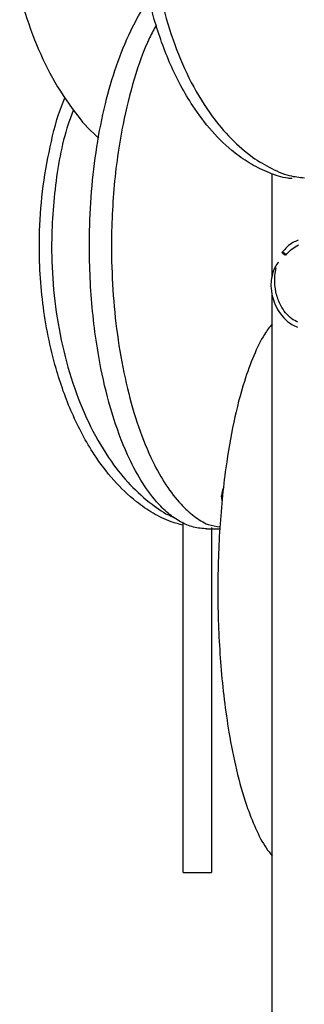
# Model space of a CAD drawing. Header units: millimetres. Extents: x 331 to 1634, y 417 to 1709.
# Tile 84 of 142: x 1270 to 1301, y 521 to 625. Entities that reach past the tile are written whole.
import ezdxf

# ---------------------------------------------------------------- set-up
doc = ezdxf.new("R2010")
doc.units = ezdxf.units.MM

msp = doc.modelspace()

# ---------------------------------------------------------------- linework, layer by layer
at = {"color": 7, "linetype": 'Continuous', "lineweight": 25}
for p, q in [((1297.21, 597.7), (1297.21, 608.68)), ((1297.21, 442.16), (1297.21, 596.01)), ((1290.28, 570.97), (1291.67, 570.97)), ((1287.77, 534.5), (1290.77, 534.5))]:
    msp.add_line(p, q, dxfattribs=at)
at = {"color": 7, "linetype": 'Continuous', "lineweight": 25, "flags": 128}
for points in [[(1298.65, 600.02), (1298.64, 600.02), (1298.6, 600.03), (1298.54, 600.06), (1298.48, 600.09), (1298.42, 600.14), (1298.36, 600.19), (1298.31, 600.25), (1298.28, 600.29), (1298.27, 600.32), (1298.28, 600.35), (1298.3, 600.36), (1298.3, 600.36)], [(1291.94, 573.88), (1291.9, 574), (1291.84, 574.47)]]:
    msp.add_lwpolyline(points, dxfattribs=at)
at = {"color": 7, "linetype": 'Continuous', "lineweight": 25}
msp.add_arc((1293.44, 574.53), 1.59, 147.342, 182.1369, dxfattribs=at)
for points, knots in [([(1297.04, 666.67), (1296.8, 666.56), (1295.92, 666.15), (1294.22, 664.92), (1292.08, 662.89), (1289.73, 659.76), (1287.61, 655.78), (1285.69, 650.39), (1284.44, 644.07), (1284.12, 637.73), (1284.5, 632.17), (1285.3, 627.44), (1286.57, 622.96), (1288.3, 618.8), (1290.31, 615.37), (1292.54, 612.63), (1294.68, 610.67), (1296.89, 609.31), (1298.82, 608.43), (1300.11, 608.29), (1300.64, 608.24)], [0, 0, 0, 0, 0.012163, 0.0444503, 0.0937139, 0.1430564, 0.214849, 0.2867568, 0.3859214, 0.4851602, 0.5523182, 0.6196653, 0.6867439, 0.7490967, 0.8113694, 0.8576689, 0.903902, 0.9396726, 0.9754073, 1, 1, 1, 1]), ([(1299.33, 608.15), (1299.19, 608.16), (1298.37, 608.23), (1296.9, 608.72), (1295, 609.62), (1292.91, 611.06), (1290.78, 613.11), (1288.43, 616.23), (1286.31, 620.21), (1284.39, 625.61), (1283.13, 631.93), (1282.82, 638.27), (1283.2, 643.83), (1284, 648.55), (1285.27, 653.04), (1287.01, 657.18), (1288.87, 660.47), (1290.34, 662.18), (1290.89, 662.83)], [0, 0, 0, 0, 0.007176, 0.04233, 0.077902, 0.113501, 0.167816, 0.222219, 0.301374, 0.380656, 0.48999, 0.599406, 0.673451, 0.747704, 0.821662, 0.890409, 0.959068, 1, 1, 1, 1]), ([(1270.4, 628.23), (1270.45, 627.97), (1270.78, 626.14), (1271.89, 622.97), (1273.76, 618.79), (1276.04, 615.41), (1277.76, 613.3), (1278.71, 612.55), (1278.79, 612.48)], [0, 0, 0, 0, 0.043315, 0.30791, 0.553863, 0.799501, 0.982132, 1, 1, 1, 1]), ([(1290.28, 570.97), (1289.81, 571.01), (1288.86, 571.09), (1287.47, 571.68), (1286.15, 572.6), (1284.71, 574.03), (1283.24, 576.08), (1281.61, 579.21), (1280.14, 583.19), (1278.82, 588.58), (1277.95, 594.9), (1277.73, 601.24), (1277.99, 606.8), (1278.54, 611.53), (1279.42, 616.01), (1280.62, 620.18), (1282.02, 623.57), (1283.26, 625.92), (1284.04, 626.89), (1284.27, 627.18)], [0, 0, 0, 0, 0.033155, 0.066324, 0.099886, 0.133473, 0.18472, 0.23605, 0.310733, 0.385536, 0.488693, 0.591928, 0.66179, 0.731849, 0.801628, 0.866491, 0.931271, 0.979435, 1, 1, 1, 1]), ([(1284.92, 624.45), (1284.67, 624.01), (1283.73, 622.28), (1282.5, 618.74), (1281.16, 613.37), (1280.29, 607.04), (1280.07, 600.7), (1280.34, 595.14), (1280.89, 590.42), (1281.77, 585.93), (1282.96, 581.78), (1284.36, 578.35), (1285.9, 575.6), (1287.38, 573.65), (1288.91, 572.28), (1290.3, 571.37), (1291.26, 571.24), (1291.68, 571.18)], [0, 0, 0, 0, 0.02788, 0.108932, 0.190114, 0.302069, 0.414107, 0.489926, 0.565959, 0.641689, 0.712084, 0.782388, 0.834659, 0.886855, 0.927239, 0.967583, 1, 1, 1, 1]), ([(1287.77, 571.37), (1287.34, 571.48), (1286.23, 571.76), (1284.55, 572.61), (1282.47, 574.03), (1280.33, 576.09), (1277.98, 579.21), (1275.86, 583.19), (1273.95, 588.58), (1272.69, 594.9), (1272.38, 601.24), (1272.75, 606.81), (1273.59, 611.52), (1274.42, 614.87), (1275.14, 616.55), (1275.24, 616.78)], [0, 0, 0, 0, 0.0281, 0.071793, 0.115519, 0.182235, 0.249058, 0.346284, 0.443666, 0.577961, 0.712357, 0.803306, 0.894512, 0.985354, 1, 1, 1, 1]), ([(1276.11, 615.46), (1275.92, 614.95), (1274.92, 612.26), (1274.03, 607.03), (1273.67, 600.71), (1274.06, 595.14), (1274.86, 590.42), (1276.13, 585.93), (1277.85, 581.78), (1279.87, 578.35), (1282.09, 575.59), (1284.24, 573.69), (1285.88, 572.55), (1286.74, 572.21), (1286.88, 572.16)], [0, 0, 0, 0, 0.033684, 0.178933, 0.324291, 0.42266, 0.521305, 0.619557, 0.710887, 0.802099, 0.869916, 0.937635, 0.990029, 1, 1, 1, 1]), ([(1300, 601.6), (1299.81, 601.53), (1299.14, 601.28), (1298.64, 600.74), (1298.28, 600.35)], [0, 0, 0, 0, 0.290366, 1, 1, 1, 1]), ([(1298.66, 600.03), (1298.88, 600.27), (1299.28, 600.71), (1299.8, 600.98), (1300.03, 601.11)], [0, 0, 0, 0, 0.539733, 1, 1, 1, 1]), ([(1298.4, 600.32), (1298.42, 600.31), (1298.45, 600.29), (1298.52, 600.24), (1298.58, 600.18), (1298.62, 600.13), (1298.65, 600.1), (1298.65, 600.08), (1298.65, 600.08)], [0, 0, 0, 0, 0.179079, 0.376563, 0.584723, 0.792884, 0.990367, 1, 1, 1, 1]), ([(1297.9, 599.29), (1297.89, 599.28), (1297.64, 599.02), (1297.32, 598.34), (1297.1, 597.4), (1297.08, 596.37), (1297.29, 595.32), (1297.77, 594.24), (1298.43, 593.35), (1299.17, 592.7), (1299.72, 592.46), (1299.93, 592.37)], [0, 0, 0, 0, 0.004317, 0.134724, 0.250017, 0.349083, 0.499698, 0.633201, 0.770063, 0.909338, 1, 1, 1, 1]), ([(1299.96, 592.9), (1299.74, 593.01), (1299.25, 593.27), (1298.64, 593.89), (1298.04, 594.76), (1297.55, 596.1), (1297.44, 597.51), (1297.6, 598.41), (1297.66, 598.69)], [0, 0, 0, 0, 0.120391, 0.261839, 0.399288, 0.59703, 0.875471, 1, 1, 1, 1]), ([(1297.21, 592.74), (1296.94, 592.38), (1296.23, 591.44), (1295.23, 589.39), (1294.1, 586.3), (1293.08, 582.3), (1292.16, 576.94), (1291.55, 570.6), (1291.37, 563.5), (1291.64, 557.52), (1292.11, 552.84), (1292.64, 549.13), (1293.4, 545.32), (1294.36, 541.89), (1295.44, 539.14), (1296.36, 537.34), (1297, 536.55), (1297.21, 536.29)], [0, 0, 0, 0, 0.032936, 0.08621, 0.140992, 0.218652, 0.298458, 0.405629, 0.515867, 0.62464, 0.680689, 0.736725, 0.804313, 0.873289, 0.923397, 0.974688, 1, 1, 1, 1]), ([(1287.77, 534.5), (1287.77, 534.54), (1287.77, 534.61), (1287.77, 535.21), (1287.77, 536.13), (1287.77, 537.55), (1287.77, 539.61), (1287.77, 542.73), (1287.77, 546.71), (1287.77, 552.11), (1287.77, 558.43), (1287.77, 564.76), (1287.77, 569.18), (1287.77, 571.18), (1287.77, 571.62)], [0, 0, 0, 0, 0.048676, 0.097372, 0.146646, 0.195956, 0.271194, 0.346552, 0.456197, 0.566018, 0.717466, 0.869028, 0.971595, 1, 1, 1, 1]), ([(1290.77, 571.13), (1290.77, 570.93), (1290.77, 568.44), (1290.77, 564.22), (1290.77, 558.67), (1290.77, 553.94), (1290.77, 549.46), (1290.77, 545.3), (1290.77, 541.87), (1290.77, 539.12), (1290.77, 537.18), (1290.77, 535.8), (1290.77, 534.75), (1290.77, 534.59), (1290.77, 534.5)], [0, 0, 0, 0, 0.012899, 0.166084, 0.26975, 0.373707, 0.47725, 0.573498, 0.669623, 0.741091, 0.812456, 0.867672, 0.922832, 1, 1, 1, 1])]:
    msp.add_open_spline(points, degree=3, knots=knots, dxfattribs=at)
at = {"color": 1, "linetype": 'Continuous', "lineweight": 25}
msp.add_open_spline([(1298.65, 600.08), (1298.66, 600.07), (1298.67, 600.05), (1298.66, 600.03), (1298.66, 600.03)], degree=3, knots=[0, 0, 0, 0, 0.435545, 1, 1, 1, 1], dxfattribs=at)

doc.saveas('drawing.dxf')
